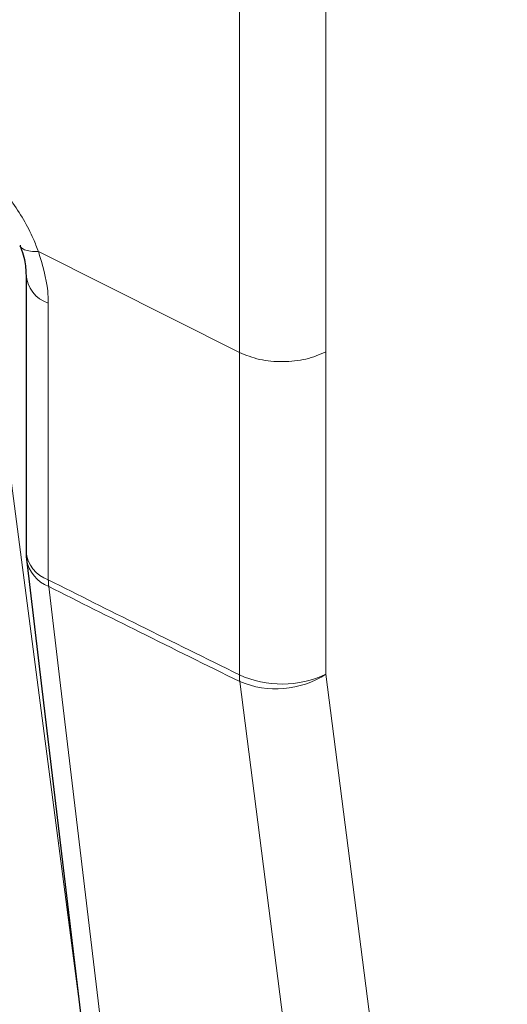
# Paper-space layout 'Blatt2' of a CAD drawing. Header units: millimetres. Extents: x 5 to 418, y 2 to 292.
# Tile 38 of 93: x 150.22 to 153.94, y 147.41 to 154.92. Entities that reach past the tile are written whole.
import ezdxf

# ---------------------------------------------------------------- set-up
doc = ezdxf.new("R2010")
doc.units = ezdxf.units.MM

psp = doc.layouts.new('Blatt2')

# ---------------------------------------------------------------- linework, layer by layer
at = {"color": 7, "linetype": 'Continuous', "lineweight": 18}
for p, q in [((151.8933, 152.3828), (151.8933, 184.1727)), ((152.5542, 184.1769), (152.5542, 152.387)), ((151.8933, 152.3828), (150.3604, 153.1527)), ((150.4355, 152.7587), (150.4355, 152.3504)), ((150.4355, 152.3504), (150.4355, 150.6473)), ((151.8933, 149.9227), (151.8933, 152.3827)), ((152.554, 152.387), (152.554, 149.927)), ((150.1535, 151.3863), (150.6738, 147.4098))]:
    psp.add_line(p, q, dxfattribs=at)
at = {"color": 7, "linetype": 'Continuous', "lineweight": 25}
psp.add_line((150.2654, 152.9756), (150.2654, 150.8642), dxfattribs=at)
at = {"color": 7, "linetype": 'Continuous', "lineweight": 25, "flags": 128}
psp.add_lwpolyline([(150.2689, 150.805), (150.3869, 149.8158), (151.5548, 140.0221)], dxfattribs=at)
at = {"color": 7, "linetype": 'Continuous', "lineweight": 18, "flags": 128}
for points in [[(150.4384, 150.5961), (150.5286, 149.8404), (150.8891, 146.8173), (151.2496, 143.7943), (151.7244, 139.8133)], [(152.554, 149.927), (152.9061, 147.1724), (153.2582, 144.4178), (153.9382, 139.0972)], [(153.2806, 139.0417), (153.1836, 139.8009), (152.7954, 142.8374), (152.4073, 145.8739), (151.8963, 149.8716)]]:
    psp.add_lwpolyline(points, dxfattribs=at)
at = {"color": 7, "linetype": 'Continuous', "lineweight": 18}
for centre, radius, start, end in [((150.5168, 152.9972), 0.252, 183.93358, 251.16149), ((150.518, 150.8872), 0.2537, 185.22308, 251.01883), ((150.5451, 150.8559), 0.2809, 190.4541, 247.6866), ((150.89, 150.6481), 0.4545, 180.10756, 186.57442), ((152.2191, 150.6344), 0.7827, 245.40038, 295.33562), ((152.3526, 149.9239), 0.4593, 180.14348, 186.53851), ((152.1725, 150.5242), 0.7087, 247.05573, 302.57211)]:
    psp.add_arc(centre, radius, start, end, dxfattribs=at)
at = {"color": 7, "linetype": 'Continuous', "lineweight": 25}
psp.add_arc((150.7654, 150.8642), 0.5, 180, 186.801, dxfattribs=at)
at = {"color": 7, "linetype": 'Continuous', "lineweight": 18}
for points, knots in [([(149.6835, 153.9593), (149.768, 153.9069), (149.9371, 153.8022), (150.1618, 153.5463), (150.2961, 153.318), (150.3479, 153.1848), (150.3604, 153.1527)], [0, 0, 0, 0, 0.301658, 0.603156, 0.904472, 1, 1, 1, 1]), ([(150.3604, 153.1527), (150.339, 153.1531), (150.2963, 153.1539), (150.2524, 153.1664), (150.2265, 153.1822), (150.2233, 153.1966), (150.2222, 153.2016)], [0, 0, 0, 0, 0.283293, 0.566585, 0.849878, 1, 1, 1, 1]), ([(150.3602, 153.1526), (150.3907, 153.0507), (150.4314, 152.9143), (150.4346, 152.7901), (150.4355, 152.7587)], [0, 0, 0, 0, 0.747651, 1, 1, 1, 1]), ([(150.4355, 150.6473), (150.6671, 150.5312), (151.1515, 150.2885), (151.6389, 150.0482), (151.8933, 149.9227)], [0, 0, 0, 0, 0.478278, 1, 1, 1, 1]), ([(151.8963, 149.8716), (151.6419, 149.997), (151.1545, 150.2374), (150.6701, 150.48), (150.4384, 150.5961)], [0, 0, 0, 0, 0.521722, 1, 1, 1, 1])]:
    psp.add_open_spline(points, degree=3, knots=knots, dxfattribs=at)
at = {"color": 7, "linetype": 'Continuous', "lineweight": 25}
psp.add_open_spline([(150.2176, 153.1989), (150.2224, 153.1879), (150.2498, 153.1254), (150.2639, 153.0395), (150.2631, 152.9956), (150.2628, 152.9807)], degree=3, knots=[0, 0, 0, 0, 0.1235864, 0.7010928, 1, 1, 1, 1], dxfattribs=at)
at = {"color": 7, "linetype": 'Continuous', "lineweight": 18}
psp.add_open_spline([(152.554, 152.387), (152.5051, 152.3664), (152.4071, 152.3254), (152.2252, 152.3072), (152.0426, 152.323), (151.9431, 152.3629), (151.8934, 152.3828)], degree=3, dxfattribs=at)

doc.saveas('drawing.dxf')
